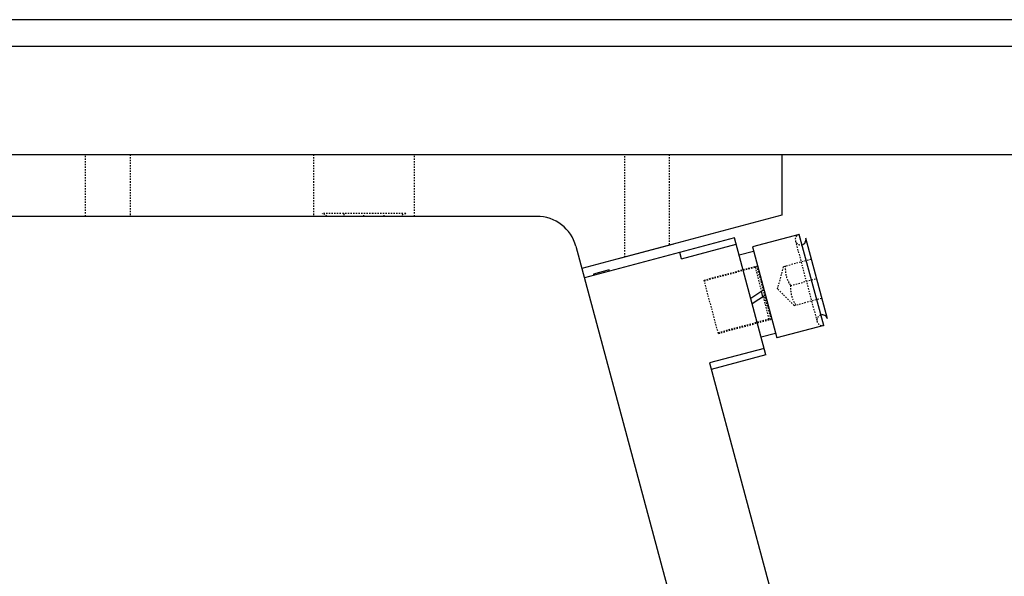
# Model space of a CAD drawing. Header units: millimetres. Extents: x -24622 to 57, y -1603 to 1112.
# Tile 34 of 219: x -23324 to -23251, y -251 to -210. Entities that reach past the tile are written whole.
import ezdxf
from ezdxf.lldxf.tags import DXFTag

# ---------------------------------------------------------------- set-up
doc = ezdxf.new("R2010")
doc.units = ezdxf.units.MM
doc.linetypes.add('HIDDEN', pattern=[0.2, 0.1, -0.1])
doc.layers.add('DEFAULT_2', color=8, linetype='HIDDEN')
tags = doc.linetypes.add('CENTER', pattern=[2, 1.25, -0.25, 0.25, -0.25]).pattern_tags.tags
tags[10:11] = [DXFTag(74, 4), DXFTag(75, 0), DXFTag(340, '0'), DXFTag(46, 1.0), DXFTag(50, 0.0), DXFTag(44, 0.0), DXFTag(45, 0.0)]
tags[8:9] = [DXFTag(74, 4), DXFTag(75, 0), DXFTag(340, '0'), DXFTag(46, 1.0), DXFTag(50, 0.0), DXFTag(44, 0.0), DXFTag(45, 0.0)]
tags[6:7] = [DXFTag(74, 4), DXFTag(75, 0), DXFTag(340, '0'), DXFTag(46, 1.0), DXFTag(50, 0.0), DXFTag(44, 0.0), DXFTag(45, 0.0)]
tags[4:5] = [DXFTag(74, 4), DXFTag(75, 0), DXFTag(340, '0'), DXFTag(46, 1.0), DXFTag(50, 0.0), DXFTag(44, 0.0), DXFTag(45, 0.0)]
doc.dimstyles.new('7', dxfattribs={"dimtxt": 7, "dimasz": 4.5, "dimexe": 0.7, "dimexo": 0.9, "dimgap": 1.8, "dimtad": 0, "dimtxsty": 'Standard', "dimblk": 'OPEN30', "dimcen": 0, "dimclrd": 5, "dimclre": 3, "dimclrt": 256, "dimadec": 0, "dimazin": 2, "dimtm": 1e-09, "dimtfac": 0.6, "dimtofl": 0, "dimtmove": 0, "dimatfit": 3, "dimldrblk": 'OPEN30', "dimfxl": 1, "dimtolj": 1, "dimarcsym": 0})

# ---------------------------------------------------------------- blocks, each defined once
blk = doc.blocks.new('_Open30')
at = {"color": 0, "linetype": 'ByBlock', "lineweight": -2}
for p, q in [((-1, 0.268), (0, 0)), ((0, 0), (-1, -0.268)), ((0, 0), (-1, 0))]:
    blk.add_line(p, q, dxfattribs=at)
blk = doc.blocks.new('*D104')
at = {"color": 3, "linetype": 'ByBlock', "lineweight": -2}
for p, q in [((-23200.194, -211.775), (-23181.954, -211.775)), ((-23255.194, -349.775), (-23181.954, -349.775))]:
    blk.add_line(p, q, dxfattribs=at)
at = {"color": 5, "linetype": 'ByBlock', "lineweight": -2}
for p, q in [((-23182.654, -216.275), (-23182.654, -261.475)), ((-23182.654, -345.275), (-23182.654, -300.075))]:
    blk.add_line(p, q, dxfattribs=at)
at = {"layer": 'Defpoints', "color": 0, "linetype": 'ByBlock'}
for p in [(-23201.094, -211.775), (-23182.654, -211.775), (-23256.094, -349.775)]:
    blk.add_point(p, dxfattribs=at)
at = {"color": 5, "linetype": 'ByBlock', "lineweight": -2, "xscale": 4.5, "yscale": 4.5, "zscale": 4.5}
for p, rotation in [((-23182.654, -211.775), 90), ((-23182.654, -349.775), 270)]:
    blk.add_blockref('_Open30', p, dxfattribs=dict(at, rotation=rotation))
at = {"linetype": 'ByBlock', "insert": (-23182.654, -280.775), "char_height": 7, "attachment_point": 5, "rotation": 90}
blk.add_mtext('\\A1;138%%P15', dxfattribs=at)

msp = doc.modelspace()

# ---------------------------------------------------------------- linework, layer by layer
at = {"color": 7, "linetype": 'Continuous'}
for p, q in [((-23201.094, -209.775), (-23401.094, -209.775)), ((-23401.094, -219.775), (-23201.094, -219.775)), ((-23267.725, -219.775), (-23267.725, -224.275)), ((-23267.725, -224.275), (-23282.551, -228.247)), ((-23285.891, -224.375), (-23362.501, -224.375)), ((-23266.425, -225.712), (-23269.902, -226.643)), ((-23264.613, -232.473), (-23266.425, -225.712)), ((-23271.224, -225.962), (-23282.364, -228.947)), ((-23279.725, -227.49), (-23275.725, -226.418)), ((-23275.151, -227.532), (-23271.094, -226.445)), ((-23268.894, -234.655), (-23271.224, -225.962)), ((-23264.33, -231.983), (-23265.935, -225.995)), ((-23282.993, -226.598), (-23274.211, -259.374)), ((-23275.151, -227.532), (-23275.281, -227.049)), ((-23269.812, -226.981), (-23270.874, -227.266)), ((-23269.902, -226.643), (-23268.091, -233.405)), ((-23280.522, -228.35), (-23281.682, -228.661)), ((-23280.497, -228.447), (-23280.522, -228.35)), ((-23281.682, -228.661), (-23281.656, -228.757)), ((-23270.023, -230.442), (-23269.053, -229.812)), ((-23269.116, -230.351), (-23269.23, -229.926)), ((-23268.94, -230.237), (-23269.91, -230.867)), ((-23264.613, -232.473), (-23268.091, -233.405)), ((-23268.181, -233.067), (-23269.244, -233.351)), ((-23269.024, -234.173), (-23273.081, -235.26)), ((-23268.894, -234.655), (-23272.951, -235.743)), ((-23273.081, -235.26), (-23267.128, -257.476))]:
    msp.add_line(p, q, dxfattribs=at)
at = {"color": 1, "linetype": 'CENTER', "ltscale": 40.64}
msp.add_line((-23201.094, -211.775), (-23401.094, -211.775), dxfattribs=at)
at = {"color": 7, "linetype": 'Continuous'}
for centre, radius, start, end in [((-23285.891, -227.375), 3, 15, 90), ((-23266.321, -226.098), 0.4, 284.92552, 15), ((-23264.717, -232.087), 0.4, 15, 105.07448)]:
    msp.add_arc(centre, radius, start, end, dxfattribs=at)
at = {"layer": 'DEFAULT_2', "color": 8, "linetype": 'HIDDEN'}
for p, q in [((-23319.375, -224.375), (-23319.375, -219.775)), ((-23316.075, -219.775), (-23316.075, -224.375)), ((-23302.475, -219.775), (-23302.475, -224.375)), ((-23294.975, -224.375), (-23294.975, -219.775)), ((-23279.375, -227.396), (-23279.375, -219.775)), ((-23276.075, -219.775), (-23276.075, -226.512)), ((-23295.625, -224.175), (-23301.825, -224.175)), ((-23300.225, -224.175), (-23300.225, -224.375)), ((-23298.725, -224.375), (-23298.725, -224.175)), ((-23297.225, -224.375), (-23297.225, -224.175)), ((-23266.702, -226.223), (-23265.109, -232.168)), ((-23267.582, -228.092), (-23265.521, -227.54)), ((-23273.487, -229.105), (-23269.592, -228.061)), ((-23273.474, -229.153), (-23269.707, -228.144)), ((-23269.707, -228.144), (-23269.23, -229.926)), ((-23269.592, -228.061), (-23268.532, -232.019)), ((-23268.031, -229.765), (-23267.582, -228.092)), ((-23272.426, -233.065), (-23273.487, -229.105)), ((-23267.065, -229.506), (-23265.133, -228.989)), ((-23266.806, -230.99), (-23268.031, -229.765)), ((-23269.116, -230.351), (-23268.672, -232.008)), ((-23268.789, -231.061), (-23268.998, -230.279)), ((-23266.806, -230.99), (-23264.745, -230.438)), ((-23268.672, -232.008), (-23272.439, -233.017)), ((-23272.426, -233.065), (-23268.531, -232.022))]:
    msp.add_line(p, q, dxfattribs=at)
for centre, radius, start, end in [((-23301.825, -224.575), 0.4, 30, 90), ((-23295.625, -224.575), 0.4, 90, 150), ((-23266.321, -226.098), 0.4, 105, 284.92552), ((-23269.759, -227.951), 0.2, 285, 326.40962), ((-23268.62, -232.201), 0.2, 63.59319, 105), ((-23264.717, -232.087), 0.4, 105.07448, 285)]:
    msp.add_arc(centre, radius, start, end, dxfattribs=at)
at = {"layer": 'DEFAULT_2', "color": 8, "linetype": 'HIDDEN', "start_tangent": (-0.059915, -0.998203), "end_tangent": (0.55099, -0.834512)}
for points in [[(-23267.453, -228.058), (-23267.388, -228.817), (-23267.065, -229.506)], [(-23267.065, -229.506), (-23267, -230.266), (-23266.676, -230.955)]]:
    msp.add_spline(points, degree=3, dxfattribs=at)

# ---------------------------------------------------------------- dimensions: what is measured, and where the dimension line sits
at = {"color": 5, "linetype": 'ByBlock'}
dim = msp.add_linear_dim(base=(-23182.654, -211.775), p1=(-23256.094, -349.775), p2=(-23201.094, -211.775), angle=90, text='<>%%P15', dimstyle='7', dxfattribs=at)
dim.commit()
dim.dimension.update_dxf_attribs({"geometry": '*D104', "text_midpoint": (-23182.654, -280.775)})

doc.saveas('drawing.dxf')
